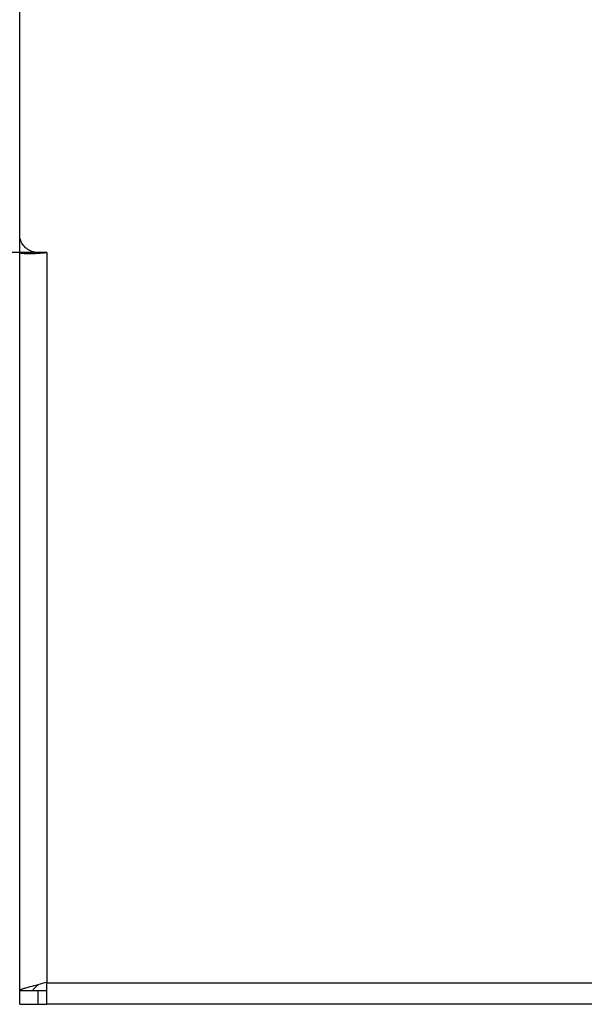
# Model space of a CAD drawing. Extents: x -1598 to 1181, y 8 to 1360.
# Tile 3 of 62: x -913 to -851, y 169 to 278. Entities that reach past the tile are written whole.
import ezdxf

# ---------------------------------------------------------------- set-up
doc = ezdxf.new("R2010")
doc.units = 0
doc.header["$LTSCALE"] = 65.395
doc.layers.add('SG38_1', color=7, linetype='CONTINUOUS')

msp = doc.modelspace()

# ---------------------------------------------------------------- linework, layer by layer
at = {"layer": 'SG38_1', "color": 6, "linetype": 'CONTINUOUS'}
for p, q in [((-913.19, 169.08), (-913.19, 285.26)), ((-911.69, 251.82), (-911.69, 252.01)), ((-910.19, 171.53), (-910.21, 171.52)), ((-911.19, 170.58), (-911.69, 170.58)), ((-913.19, 169.08), (-911.19, 169.08)), ((-745.19, 169.08), (-910.19, 169.08))]:
    msp.add_line(p, q, dxfattribs=at)
at = {"layer": 'SG38_1', "color": 2, "linetype": 'CONTINUOUS'}
for p, q in [((-911.69, 251.95), (-914.69, 251.95)), ((-910.19, 251.95), (-911.19, 251.95)), ((-910.19, 169.08), (-910.19, 171.53)), ((-911.69, 170.58), (-913.19, 170.58)), ((-911.19, 170.58), (-911.19, 169.08)), ((-910.19, 170.58), (-911.19, 170.58)), ((-911.19, 169.08), (-910.19, 169.08))]:
    msp.add_line(p, q, dxfattribs=at)
at = {"layer": 'SG38_1', "color": 9, "linetype": 'CONTINUOUS'}
for p, q in [((-910.19, 251.95), (-910.19, 171.53)), ((-910.19, 171.46), (-745.19, 171.46))]:
    msp.add_line(p, q, dxfattribs=at)
at = {"layer": 'SG38_1', "color": 6, "linetype": 'CONTINUOUS'}
msp.add_arc((-911.19, 254), 2.05, 256.2622, 269.9796, dxfattribs=at)
for points, knots in [([(-911.67, 252.01), (-911.89, 252.06), (-912.3, 252.23), (-912.79, 252.68), (-913.11, 253.25), (-913.19, 253.69), (-913.19, 253.9)], [0, 0, 0, 0, 0.252384, 0.503129, 0.752123, 1, 1, 1, 1]), ([(-910.21, 171.52), (-910.53, 171.41), (-911.15, 171.23), (-911.77, 171.06), (-912.06, 170.99)], [0, 0, 0, 0, 0.532217, 1, 1, 1, 1]), ([(-912.06, 170.99), (-912.22, 170.95), (-912.44, 170.89), (-912.72, 170.81), (-912.88, 170.76), (-913.01, 170.72), (-913.1, 170.68), (-913.14, 170.65), (-913.17, 170.62), (-913.19, 170.6), (-913.19, 170.58)], [0, 0, 0, 0, 0.402008, 0.567533, 0.707027, 0.819288, 0.903873, 0.936088, 0.962115, 1, 1, 1, 1]), ([(-911.69, 170.58), (-911.69, 170.63), (-911.65, 170.76), (-911.53, 170.92), (-911.34, 171.08), (-911.19, 171.19), (-911.11, 171.25)], [0, 0, 0, 0, 0.177744, 0.394452, 0.668062, 1, 1, 1, 1])]:
    msp.add_open_spline(points, degree=3, knots=knots, dxfattribs=at)
at = {"layer": 'SG38_1', "color": 2, "linetype": 'CONTINUOUS'}
for points, knots in [([(-913.19, 251.95), (-913.19, 251.94), (-913.18, 251.93), (-913.15, 251.91), (-913.12, 251.9), (-913.05, 251.88), (-912.9, 251.85), (-912.65, 251.83), (-912.28, 251.81), (-911.83, 251.82), (-911.32, 251.84), (-910.77, 251.88), (-910.38, 251.92), (-910.19, 251.95)], [0, 0, 0, 0, 0.00873, 0.015682, 0.024707, 0.049261, 0.082574, 0.174614, 0.297888, 0.447951, 0.619287, 0.805584, 1, 1, 1, 1]), ([(-911.57, 251.98), (-911.59, 251.98), (-911.62, 251.98), (-911.66, 251.97), (-911.68, 251.96), (-911.69, 251.95), (-911.69, 251.95)], [0, 0, 0, 0, 0.41513, 0.718181, 0.90914, 1, 1, 1, 1])]:
    msp.add_open_spline(points, degree=3, knots=knots, dxfattribs=at)

doc.saveas('drawing.dxf')
